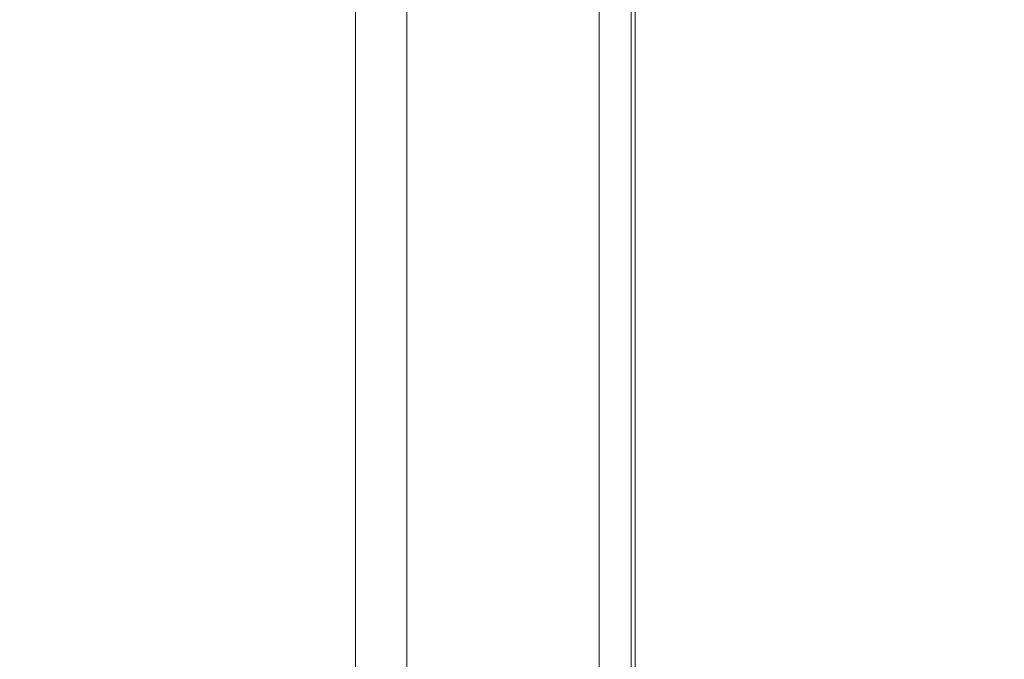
# Model space of a CAD drawing. Header units: millimetres. Extents: x 0 to 420, y 0 to 297.
# Tile 7 of 18: x 259.44 to 267.11, y 95.88 to 100.86. Entities that reach past the tile are written whole.
import ezdxf

# ---------------------------------------------------------------- set-up
doc = ezdxf.new("R2010")
doc.units = ezdxf.units.MM
doc.layers.get('0').update_dxf_attribs({"linetype": 'CONTINUOUS', "lineweight": 13})
doc.layers.get('Defpoints').update_dxf_attribs({"linetype": 'CONTINUOUS', "lineweight": 13})
doc.layers.add('Dimension', color=2, linetype='CONTINUOUS', lineweight=9)
doc.styles.get("Standard").update_dxf_attribs({"font": 'romans.shx'})
doc.dimstyles.new('yutana', dxfattribs={"dimtxt": 3.5, "dimasz": 3, "dimexe": 1, "dimexo": 0.6, "dimgap": 1.5, "dimtad": 1, "dimdec": 1, "dimzin": 0, "dimdsep": 46, "dimtxsty": 'Standard', "dimcen": 0, "dimadec": 0, "dimazin": 0, "dimtp": 0.01, "dimtm": 0.01, "dimtfac": 1, "dimtdec": 1, "dimtmove": 0, "dimatfit": 3, "dimfxl": 1, "dimtolj": 1, "dimtzin": 0, "dimlwd": 0, "dimlwe": 0, "dimarcsym": 0})

# ---------------------------------------------------------------- blocks, each defined once
blk = doc.blocks.new('*D3')
at = {"layer": 'Defpoints', "color": 0, "ltscale": 5}
for p in [(157.555, 164.7), (282.455, 109.5234), (282.455, 68)]:
    blk.add_point(p, dxfattribs=at)
at = {"layer": 'Dimension', "color": 0, "lineweight": 0, "ltscale": 5}
for p, q in [((157.555, 163.5), (157.555, 66)), ((282.455, 108.3234), (282.455, 66)), ((163.555, 68), (276.455, 68))]:
    blk.add_line(p, q, dxfattribs=at)
at = {"layer": 'Dimension', "color": 0, "ltscale": 5}
for points in [[(163.555, 69), (163.555, 67), (157.555, 68)], [(276.455, 69), (276.455, 67), (282.455, 68)]]:
    blk.add_solid(points, dxfattribs=at)
at = {"layer": 'Dimension', "color": 0, "ltscale": 5, "insert": (220.005, 73.5), "char_height": 5, "attachment_point": 5}
blk.add_mtext('\\A1;125.0', dxfattribs=at)

msp = doc.modelspace()

# ---------------------------------------------------------------- linework, layer by layer
at = {"color": 0, "linetype": 'Continuous', "lineweight": 0}
for p, q in [((264.204, 90), (264.204, 168.3098)), ((262.055, 91), (262.055, 147.5)), ((262.455, 89.5), (262.455, 147.5)), ((263.955, 89.5), (263.955, 146.8537)), ((264.234, 90), (264.234, 127.1646))]:
    msp.add_line(p, q, dxfattribs=at)
at = {"color": 0, "linetype": 'Continuous', "lineweight": 0, "extrusion": (1, 0, 0)}
for points, knots in [([(264.234, 99.6002, -2.5581), (264.234, 99.6641, -2.6178), (264.234, 99.7434, -2.7309), (264.234, 99.7925, -2.9062), (264.234, 99.8065, -3.0809), (264.234, 99.7788, -3.2875), (264.234, 99.6943, -3.4248), (264.234, 99.6429, -3.4789)], [0, 0, 0, 0, 0.262624, 0.397848, 0.542984, 0.786425, 1.010319, 1.010319, 1.010319, 1.010319]), ([(264.234, 99.2229, 3.6428), (264.234, 99.2768, 3.6012), (264.234, 99.3708, 3.4987), (264.234, 99.4126, 3.3059), (264.234, 99.39, 3.1822), (264.234, 99.3673, 3.13)], [0, 0, 0, 0, 0.2040819, 0.399617, 0.5704529, 0.5704529, 0.5704529, 0.5704529]), ([(264.234, 99.2829, 3.0151), (264.234, 99.2489, 2.9892), (264.234, 99.1493, 2.9454), (264.234, 99.0427, 2.9455), (264.234, 98.9804, 2.9455)], [0, 0, 0, 0, 0.1281536, 0.3151628, 0.3151628, 0.3151628, 0.3151628]), ([(264.234, 98.6524, 0.7816), (264.234, 98.665, 0.7771), (264.234, 98.7587, 0.7599), (264.234, 98.8537, 0.7609), (264.234, 98.9349, 0.7609)], [0, 0, 0, 0, 0.0402284, 0.2838053, 0.2838053, 0.2838053, 0.2838053]), ([(264.234, 98.8953, 1.1594), (264.234, 98.8621, 1.1594), (264.234, 98.7722, 1.1569), (264.234, 98.6793, 1.1607), (264.234, 98.6245, 1.144)], [0, 0, 0, 0, 0.0996757, 0.2713912, 0.2713912, 0.2713912, 0.2713912]), ([(264.234, 98.8708, 2.398), (264.234, 98.8433, 2.398), (264.234, 98.7532, 2.3941), (264.234, 98.6586, 2.3685), (264.234, 98.6097, 2.3281)], [0, 0, 0, 0, 0.0826791, 0.2729122, 0.2729122, 0.2729122, 0.2729122]), ([(264.234, 98.7337, -0.0943), (264.234, 98.6999, -0.0943), (264.234, 98.6504, -0.0963), (264.234, 98.5924, -0.0951), (264.234, 98.5637, -0.1075), (264.234, 98.5534, -0.1183), (264.234, 98.5491, -0.1243)], [0, 0, 0, 0, 0.1015097, 0.1496943, 0.1710159, 0.1932906, 0.1932906, 0.1932906, 0.1932906]), ([(264.234, 98.352, 1.2777), (264.234, 98.3808, 1.3296), (264.234, 98.491, 1.4306), (264.234, 98.6358, 1.4365), (264.234, 98.7141, 1.4365)], [0, 0, 0, 0, 0.1779446, 0.4128209, 0.4128209, 0.4128209, 0.4128209]), ([(264.234, 98.6707, -2.771), (264.234, 98.6342, -2.8018), (264.234, 98.5721, -2.8808), (264.234, 98.5389, -3.0494), (264.234, 98.581, -3.1742), (264.234, 98.628, -3.2275)], [0, 0, 0, 0, 0.1432419, 0.2893409, 0.5023238, 0.5023238, 0.5023238, 0.5023238]), ([(264.234, 98.6097, 2.3281), (264.234, 98.5609, 2.2876), (264.234, 98.4923, 2.1619), (264.234, 98.5571, 2.0347), (264.234, 98.6028, 1.9967)], [0, 0, 0, 0, 0.1902793, 0.3685604, 0.3685604, 0.3685604, 0.3685604]), ([(264.234, 98.3541, 0.8915), (264.234, 98.3229, 0.9514), (264.234, 98.2893, 1.0852), (264.234, 98.3205, 1.2208), (264.234, 98.352, 1.2777)], [0, 0, 0, 0, 0.2026239, 0.3977287, 0.3977287, 0.3977287, 0.3977287])]:
    msp.add_open_spline(points, degree=3, knots=knots, dxfattribs=at)
at = {"color": 0, "linetype": 'Continuous', "lineweight": 0}
for points, knots in [([(264.234, 99.7466, -0.0943), (264.234, 99.7273, -0.0943), (264.234, 99.604, -0.0943), (264.234, 99.4806, -0.0943), (264.234, 99.3766, -0.0943)], [0, 0, 0, 0, 0.057813, 0.3700035, 0.3700035, 0.3700035, 0.3700035]), ([(264.234, 99.3766, 0.1839), (264.234, 99.3874, 0.1839), (264.234, 99.4568, 0.1839), (264.234, 99.5261, 0.1839), (264.234, 99.5847, 0.1839)], [0, 0, 0, 0, 0.0325131, 0.2080839, 0.2080839, 0.2080839, 0.2080839]), ([(264.234, 99.3766, 1.1594), (264.234, 99.3515, 1.1594), (264.234, 99.1911, 1.1594), (264.234, 99.0307, 1.1594), (264.234, 98.8953, 1.1594)], [0, 0, 0, 0, 0.0752, 0.4812802, 0.4812802, 0.4812802, 0.4812802]), ([(264.234, 98.7141, 1.4365), (264.234, 98.7486, 1.4365), (264.234, 98.9694, 1.4365), (264.234, 99.1902, 1.4365), (264.234, 99.3766, 1.4365)], [0, 0, 0, 0, 0.1035144, 0.6624923, 0.6624923, 0.6624923, 0.6624923]), ([(264.234, 97.9307, 2.6723), (264.234, 98.006, 2.6723), (264.234, 98.4879, 2.6723), (264.234, 98.9699, 2.6723), (264.234, 99.3766, 2.6723)], [0, 0, 0, 0, 0.225923, 1.445908, 1.445908, 1.445908, 1.445908]), ([(264.234, 99.3766, 2.4139), (264.234, 99.3686, 2.4139), (264.234, 99.3174, 2.4139), (264.234, 99.2661, 2.4139), (264.234, 99.2229, 2.4139)], [0, 0, 0, 0, 0.024008, 0.1536514, 0.1536514, 0.1536514, 0.1536514]), ([(264.234, 99.3766, 3.6428), (264.234, 99.3686, 3.6428), (264.234, 99.3174, 3.6428), (264.234, 99.2661, 3.6428), (264.234, 99.2229, 3.6428)], [0, 0, 0, 0, 0.024008, 0.1536514, 0.1536514, 0.1536514, 0.1536514]), ([(264.234, 98.3293, 3.9003), (264.234, 98.3838, 3.9003), (264.234, 98.7329, 3.9003), (264.234, 99.082, 3.9003), (264.234, 99.3766, 3.9003)], [0, 0, 0, 0, 0.163642, 1.04731, 1.04731, 1.04731, 1.04731]), ([(264.234, 99.1557, 0.3112), (264.234, 99.1672, 0.3112), (264.234, 99.2409, 0.3112), (264.234, 99.3145, 0.3112), (264.234, 99.3766, 0.3112)], [0, 0, 0, 0, 0.0345048, 0.2208308, 0.2208308, 0.2208308, 0.2208308]), ([(264.234, 99.3766, -0.2836), (264.234, 99.3651, -0.2836), (264.234, 99.2915, -0.2836), (264.234, 99.2179, -0.2836), (264.234, 99.1557, -0.2836)], [0, 0, 0, 0, 0.0345048, 0.2208308, 0.2208308, 0.2208308, 0.2208308]), ([(264.234, 99.3766, 0.4838), (264.234, 99.322, 0.4838), (264.234, 98.9729, 0.4838), (264.234, 98.6238, 0.4838), (264.234, 98.3293, 0.4838)], [0, 0, 0, 0, 0.163642, 1.04731, 1.04731, 1.04731, 1.04731]), ([(264.234, 98.9349, 0.7609), (264.234, 98.9579, 0.7609), (264.234, 99.1051, 0.7609), (264.234, 99.2524, 0.7609), (264.234, 99.3766, 0.7609)], [0, 0, 0, 0, 0.0690096, 0.4416615, 0.4416615, 0.4416615, 0.4416615]), ([(264.234, 98.6993, 0.1839), (264.234, 98.723, 0.1839), (264.234, 98.8752, 0.1839), (264.234, 99.0274, 0.1839), (264.234, 99.1557, 0.1839)], [0, 0, 0, 0, 0.0713243, 0.4564755, 0.4564755, 0.4564755, 0.4564755]), ([(264.234, 99.1557, -0.0943), (264.234, 99.1338, -0.0943), (264.234, 98.9931, -0.0943), (264.234, 98.8524, -0.0943), (264.234, 98.7337, -0.0943)], [0, 0, 0, 0, 0.0659413, 0.4220245, 0.4220245, 0.4220245, 0.4220245]), ([(264.234, 98.9804, 2.9455), (264.234, 98.9465, 2.9455), (264.234, 98.7294, 2.9455), (264.234, 98.5124, 2.9455), (264.234, 98.3293, 2.9455)], [0, 0, 0, 0, 0.101738, 0.6511235, 0.6511235, 0.6511235, 0.6511235]), ([(264.234, 98.3293, 3.2226), (264.234, 98.3571, 3.2226), (264.234, 98.5353, 3.2226), (264.234, 98.7136, 3.2226), (264.234, 98.8639, 3.2226)], [0, 0, 0, 0, 0.0835436, 0.5346792, 0.5346792, 0.5346792, 0.5346792]), ([(264.234, 98.8608, -3.348), (264.234, 98.8562, -3.3628), (264.234, 98.8263, -3.4572), (264.234, 98.7965, -3.5516), (264.234, 98.7713, -3.6312)], [0, 0, 0, 0, 0.0464087, 0.2970154, 0.2970154, 0.2970154, 0.2970154]), ([(264.234, 98.8037, 3.6231), (264.234, 98.7789, 3.6231), (264.234, 98.6208, 3.6231), (264.234, 98.4627, 3.6231), (264.234, 98.3293, 3.6231)], [0, 0, 0, 0, 0.0741234, 0.47439, 0.47439, 0.47439, 0.47439]), ([(264.234, 98.3293, 0.7411), (264.234, 98.3374, 0.7411), (264.234, 98.3897, 0.7411), (264.234, 98.4419, 0.7411), (264.234, 98.486, 0.7411)], [0, 0, 0, 0, 0.0244925, 0.1567519, 0.1567519, 0.1567519, 0.1567519]), ([(264.234, 98.4585, 2.3951), (264.234, 98.431, 2.3951), (264.234, 98.255, 2.3951), (264.234, 98.0791, 2.3951), (264.234, 97.9307, 2.3951)], [0, 0, 0, 0, 0.082467, 0.527789, 0.527789, 0.527789, 0.527789])]:
    msp.add_open_spline(points, degree=3, knots=knots, dxfattribs=at)
at = {"color": 0, "linetype": 'Continuous', "lineweight": 0, "extrusion": (1, 2.18e-14, 0)}
msp.add_open_spline([(264.234, 99.5847, 0.1839), (264.234, 99.5931, 0.1694), (264.234, 99.6471, 0.0767), (264.234, 99.701, -0.0161), (264.234, 99.7466, -0.0943)], degree=3, knots=[0, 0, 0, 0, 0.0502942, 0.3218828, 0.3218828, 0.3218828, 0.3218828], dxfattribs=at)
at = {"color": 0, "linetype": 'Continuous', "lineweight": 0, "extrusion": (1, 0, 0)}
for points in [[(264.234, 99.6429, -3.4789), (264.234, 99.5736, -3.5532), (264.234, 99.4742, -3.5992), (264.234, 99.3766, -3.6271)], [(264.234, 99.3077, -3.3384), (264.234, 99.3751, -3.3229), (264.234, 99.442, -3.285), (264.234, 99.4851, -3.2309)], [(264.234, 99.3673, 3.13), (264.234, 99.3483, 3.0864), (264.234, 99.3208, 3.0437), (264.234, 99.2829, 3.0151)], [(264.234, 99.2229, 2.4139), (264.234, 99.2754, 2.3803), (264.234, 99.3199, 2.3318), (264.234, 99.3511, 2.2778)], [(264.234, 99.0834, 3.2404), (264.234, 99.1136, 3.2512), (264.234, 99.1424, 3.2716), (264.234, 99.1606, 3.2981)], [(264.234, 98.628, -3.2275), (264.234, 98.6858, -3.293), (264.234, 98.7756, -3.3286), (264.234, 98.8608, -3.348)], [(264.234, 98.5556, 0.8584), (264.234, 98.579, 0.8245), (264.234, 98.6136, 0.7955), (264.234, 98.6524, 0.7816)], [(264.234, 98.6245, 1.144), (264.234, 98.5937, 1.1346), (264.234, 98.5645, 1.1143), (264.234, 98.5456, 1.0882)], [(264.234, 98.3958, 0.136), (264.234, 98.4272, 0.1579), (264.234, 98.4661, 0.1689), (264.234, 98.5039, 0.1749)], [(264.234, 98.486, 0.7411), (264.234, 98.4309, 0.7787), (264.234, 98.3846, 0.8322), (264.234, 98.3541, 0.8915)], [(264.234, 98.3399, 2.2466), (264.234, 98.3678, 2.3035), (264.234, 98.4121, 2.352), (264.234, 98.4585, 2.3951)], [(264.234, 98.3306, 0.0478), (264.234, 98.3448, 0.0815), (264.234, 98.3659, 0.1149), (264.234, 98.3958, 0.136)]]:
    msp.add_open_spline(points, degree=3, dxfattribs=at)
at = {"color": 0, "linetype": 'Continuous', "lineweight": 0, "extrusion": (1, -8e-15, -1.567e-13)}
msp.add_open_spline([(264.234, 98.5015, -2.557), (264.234, 98.5672, -2.495), (264.234, 98.6927, -2.4221), (264.234, 98.8818, -2.3782), (264.234, 99.0423, -2.368), (264.234, 99.2049, -2.3782), (264.234, 99.4017, -2.4217), (264.234, 99.5324, -2.4949), (264.234, 99.6002, -2.5581)], degree=3, knots=[0, 0, 0, 0, 0.271139, 0.418815, 0.580774, 0.75165, 0.905928, 1.18384, 1.18384, 1.18384, 1.18384], dxfattribs=at)
at = {"color": 0, "linetype": 'Continuous', "lineweight": 0, "extrusion": (1, -8.37e-14, -3.86e-14)}
msp.add_open_spline([(264.234, 99.4851, -3.2309), (264.234, 99.5065, -3.2043), (264.234, 99.5409, -3.1406), (264.234, 99.5566, -3.0202), (264.234, 99.5333, -2.8844), (264.234, 99.4712, -2.804), (264.234, 99.4348, -2.7727)], degree=3, knots=[0, 0, 0, 0, 0.1023602, 0.2113709, 0.3595304, 0.5036046, 0.5036046, 0.5036046, 0.5036046], dxfattribs=at)
at = {"color": 0, "linetype": 'Continuous', "lineweight": 0, "extrusion": (1, 2.1e-14, -7.53e-14)}
msp.add_open_spline([(264.234, 99.4348, -2.7727), (264.234, 99.3924, -2.7357), (264.234, 99.3053, -2.6978), (264.234, 99.1762, -2.6758), (264.234, 99.0587, -2.6707), (264.234, 98.9396, -2.6758), (264.234, 98.8054, -2.6971), (264.234, 98.7145, -2.7338), (264.234, 98.6707, -2.771)], degree=3, knots=[0, 0, 0, 0, 0.1688122, 0.2729266, 0.3933601, 0.5206283, 0.6296565, 0.8020493, 0.8020493, 0.8020493, 0.8020493], dxfattribs=at)
at = {"color": 0, "linetype": 'Continuous', "lineweight": 0, "extrusion": (-1, -2.98e-13, 8.14e-14)}
msp.add_open_spline([(264.234, 99.3511, 2.2778), (264.234, 99.3836, 2.2209), (264.234, 99.4142, 2.0953), (264.234, 99.3768, 1.9116), (264.234, 99.3015, 1.817), (264.234, 99.2574, 1.7778)], degree=3, knots=[0, 0, 0, 0, 0.1966138, 0.3690308, 0.5462248, 0.5462248, 0.5462248, 0.5462248], dxfattribs=at)
at = {"color": 0, "linetype": 'Continuous', "lineweight": 0, "extrusion": (1, 1.537e-13, 0)}
msp.add_open_spline([(264.234, 99.3766, -3.6271), (264.234, 99.373, -3.612), (264.234, 99.35, -3.5158), (264.234, 99.3271, -3.4196), (264.234, 99.3077, -3.3384)], degree=3, knots=[0, 0, 0, 0, 0.0463762, 0.2968075, 0.2968075, 0.2968075, 0.2968075], dxfattribs=at)
at = {"color": 0, "linetype": 'Continuous', "lineweight": 0, "extrusion": (1, -5.99e-14, 5.33e-14)}
msp.add_open_spline([(264.234, 99.2574, 1.7778), (264.234, 99.2086, 1.7343), (264.234, 99.1154, 1.6846), (264.234, 98.9761, 1.655), (264.234, 98.8578, 1.6481), (264.234, 98.7386, 1.6551), (264.234, 98.5964, 1.6848), (264.234, 98.501, 1.7348), (264.234, 98.4512, 1.7788)], degree=3, knots=[0, 0, 0, 0, 0.1959753, 0.3052685, 0.4263341, 0.5503476, 0.6621842, 0.8615482, 0.8615482, 0.8615482, 0.8615482], dxfattribs=at)
at = {"color": 0, "linetype": 'Continuous', "lineweight": 0, "extrusion": (1, 1.0961e-12, 5.23e-14)}
msp.add_open_spline([(264.234, 99.1606, 3.2981), (264.234, 99.1796, 3.3255), (264.234, 99.1997, 3.4066), (264.234, 99.1743, 3.4863), (264.234, 99.1489, 3.5236)], degree=3, knots=[0, 0, 0, 0, 0.1000871, 0.2353813, 0.2353813, 0.2353813, 0.2353813], dxfattribs=at)
at = {"color": 0, "linetype": 'Continuous', "lineweight": 0, "extrusion": (1, 8.2e-15, -6.55e-14)}
msp.add_open_spline([(264.234, 99.1017, 1.9986), (264.234, 99.1484, 2.0374), (264.234, 99.2136, 2.1636), (264.234, 99.1098, 2.3733), (264.234, 98.9514, 2.398), (264.234, 98.8708, 2.398)], degree=3, knots=[0, 0, 0, 0, 0.1822728, 0.3683062, 0.6099808, 0.6099808, 0.6099808, 0.6099808], dxfattribs=at)
at = {"color": 0, "linetype": 'Continuous', "lineweight": 0, "extrusion": (1, 1.06e-14, 4.02e-14)}
msp.add_open_spline([(264.234, 99.1489, 3.5236), (264.234, 99.1363, 3.5418), (264.234, 99.1056, 3.5749), (264.234, 99.0367, 3.6093), (264.234, 98.9335, 3.6209), (264.234, 98.853, 3.6231), (264.234, 98.8037, 3.6231)], degree=3, knots=[0, 0, 0, 0, 0.0664199, 0.1323953, 0.2265058, 0.3746536, 0.3746536, 0.3746536, 0.3746536], dxfattribs=at)
at = {"color": 0, "linetype": 'Continuous', "lineweight": 0, "extrusion": (-1, 1.5e-15, -4.032e-13)}
msp.add_open_spline([(264.234, 98.6028, 1.9967), (264.234, 98.6318, 1.9727), (264.234, 98.7173, 1.9384), (264.234, 98.8541, 1.9291), (264.234, 98.9913, 1.9391), (264.234, 99.0727, 1.9747), (264.234, 99.1017, 1.9986)], degree=3, knots=[0, 0, 0, 0, 0.113044, 0.265815, 0.4101223, 0.5228, 0.5228, 0.5228, 0.5228], dxfattribs=at)
at = {"color": 0, "linetype": 'Continuous', "lineweight": 0, "extrusion": (-1, 7.04e-14, -1.2647e-12)}
msp.add_open_spline([(264.234, 98.8639, 3.2226), (264.234, 98.8897, 3.2226), (264.234, 98.9627, 3.2246), (264.234, 99.0384, 3.2246), (264.234, 99.0834, 3.2404)], degree=3, knots=[0, 0, 0, 0, 0.0772699, 0.2204286, 0.2204286, 0.2204286, 0.2204286], dxfattribs=at)
at = {"color": 0, "linetype": 'Continuous', "lineweight": 0, "extrusion": (1, 2.86e-14, -4.9e-15)}
msp.add_open_spline([(264.234, 98.7713, -3.6312), (264.234, 98.6385, -3.5947), (264.234, 98.4413, -3.491), (264.234, 98.3203, -3.2383), (264.234, 98.2934, -3.0131), (264.234, 98.3332, -2.7636), (264.234, 98.439, -2.6159), (264.234, 98.5015, -2.557)], degree=3, knots=[0, 0, 0, 0, 0.413136, 0.605338, 0.819637, 1.086553, 1.344169, 1.344169, 1.344169, 1.344169], dxfattribs=at)
at = {"color": 0, "linetype": 'Continuous', "lineweight": 0, "extrusion": (-1, -9.154e-13, 1.93831e-11)}
msp.add_open_spline([(264.234, 98.5039, 0.1749), (264.234, 98.5139, 0.1768), (264.234, 98.5788, 0.184), (264.234, 98.6442, 0.1839), (264.234, 98.6993, 0.1839)], degree=3, knots=[0, 0, 0, 0, 0.0304868, 0.1956692, 0.1956692, 0.1956692, 0.1956692], dxfattribs=at)
at = {"color": 0, "linetype": 'Continuous', "lineweight": 0, "extrusion": (-1, 1.64e-14, 0)}
msp.add_open_spline([(264.234, 98.5622, -0.2826), (264.234, 98.551, -0.2838), (264.234, 98.4793, -0.2917), (264.234, 98.4076, -0.2997), (264.234, 98.3472, -0.3064)], degree=3, knots=[0, 0, 0, 0, 0.0337944, 0.2162844, 0.2162844, 0.2162844, 0.2162844], dxfattribs=at)
at = {"color": 0, "linetype": 'Continuous', "lineweight": 0, "extrusion": (1, -1.9989e-12, -1.767e-13)}
msp.add_open_spline([(264.234, 98.5491, -0.1243), (264.234, 98.5398, -0.1377), (264.234, 98.5271, -0.1943), (264.234, 98.5489, -0.2467), (264.234, 98.5622, -0.2826)], degree=3, knots=[0, 0, 0, 0, 0.0488378, 0.1634805, 0.1634805, 0.1634805, 0.1634805], dxfattribs=at)
at = {"color": 0, "linetype": 'Continuous', "lineweight": 0, "extrusion": (1, -2.1569e-12, -9.08e-14)}
msp.add_open_spline([(264.234, 98.5456, 1.0882), (264.234, 98.5249, 1.0594), (264.234, 98.506, 0.976), (264.234, 98.5305, 0.895), (264.234, 98.5556, 0.8584)], degree=3, knots=[0, 0, 0, 0, 0.1064988, 0.2396148, 0.2396148, 0.2396148, 0.2396148], dxfattribs=at)
at = {"color": 0, "linetype": 'Continuous', "lineweight": 0, "extrusion": (1, 3.291e-13, 5.26e-14)}
msp.add_open_spline([(264.234, 98.4512, 1.7788), (264.234, 98.4064, 1.8182), (264.234, 98.3298, 1.9127), (264.234, 98.2941, 2.0852), (264.234, 98.3165, 2.1984), (264.234, 98.3399, 2.2466)], degree=3, knots=[0, 0, 0, 0, 0.1789717, 0.3517102, 0.5127081, 0.5127081, 0.5127081, 0.5127081], dxfattribs=at)
at = {"color": 0, "linetype": 'Continuous', "lineweight": 0, "extrusion": (1, -1.0708e-12, -4.23e-14)}
msp.add_open_spline([(264.234, 98.3472, -0.3064), (264.234, 98.3177, -0.2382), (264.234, 98.2955, -0.1161), (264.234, 98.3132, 0.0054), (264.234, 98.3306, 0.0478)], degree=3, knots=[0, 0, 0, 0, 0.2228691, 0.3604081, 0.3604081, 0.3604081, 0.3604081], dxfattribs=at)

# ---------------------------------------------------------------- dimensions: what is measured, and where the dimension line sits
at = {"layer": 'Dimension', "color": 7}
dim = msp.add_linear_dim(base=(282.455, 68), p1=(157.555, 164.7), p2=(282.455, 109.5234), text='125.0', dimstyle='yutana', override={"dimscale": 2, "dimtxt": 2.5, "dimasz": 3}, dxfattribs=at)
dim.commit()
dim.dimension.update_dxf_attribs({"geometry": '*D3', "text_midpoint": (220.005, 73.5)})

doc.saveas('drawing.dxf')
